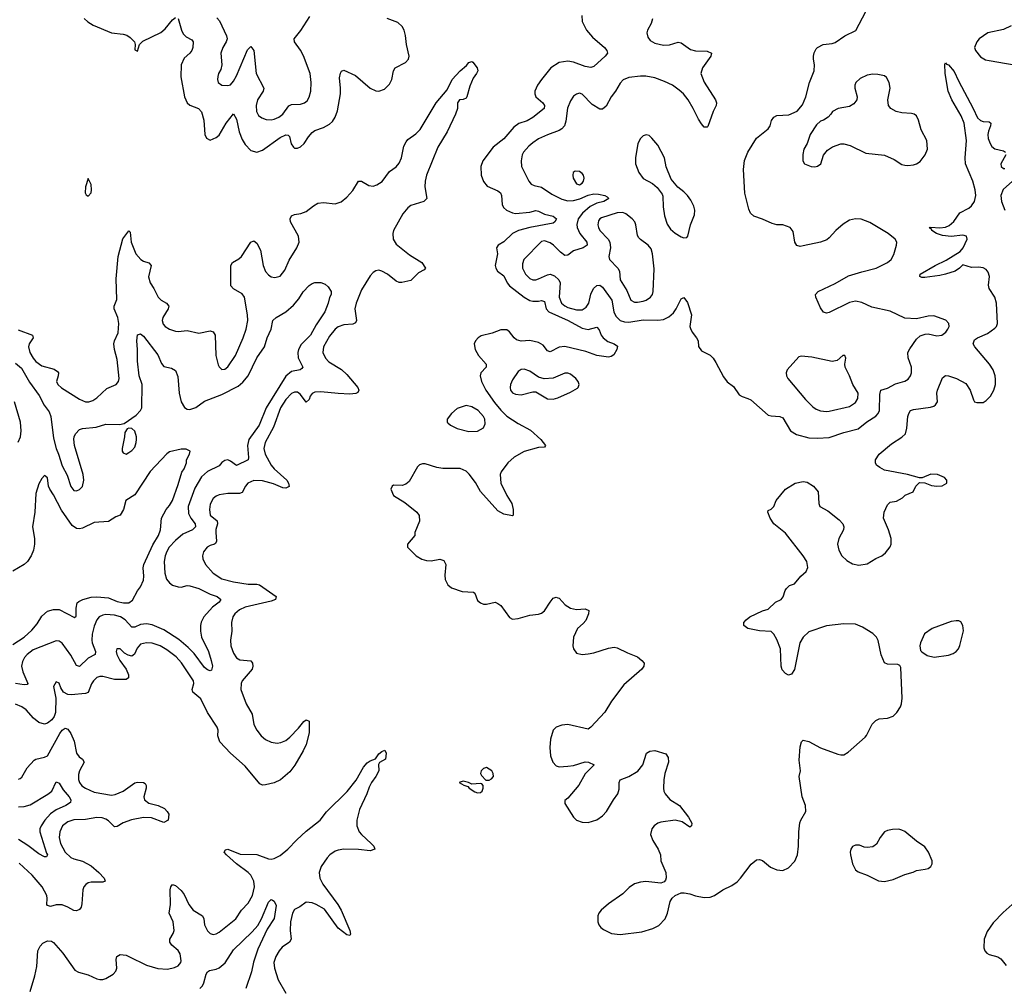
# Model space of a CAD drawing. Header units: inches. Extents: x 1550315 to 1685896, y 510706 to 640504.
# Tile 45 of 256: x 1591258 to 1598035, y 530486 to 537142. Entities that reach past the tile are written whole.
import ezdxf

# ---------------------------------------------------------------- set-up
doc = ezdxf.new("R2010")
doc.units = ezdxf.units.IN
doc.header["$MEASUREMENT"] = 0
doc.layers.add('B5593', color=7, linetype='Continuous')

msp = doc.modelspace()

# ---------------------------------------------------------------- linework, layer by layer
at = {"layer": 'B5593', "color": 5}
for points, elevation in [([(1595612.6, 537147.4), (1595604, 537116), (1595579.7, 537070), (1595575.5, 537050), (1595580.6, 537020.6), (1595597.9, 536997.9), (1595630, 536979.7), (1595690, 536965.4), (1595730, 536967.5), (1595790, 536986), (1595810, 536981.1), (1595876, 536936), (1595910, 536926.3), (1595990, 536923.8), (1596018.8, 536910), (1596014.9, 536890), (1595958.7, 536810), (1595947.2, 536770), (1595970, 536710.7), (1596047.7, 536590), (1596054, 536570), (1596050.7, 536550), (1596030.7, 536510), (1595993.2, 536406.8), (1595990, 536402), (1595970, 536402), (1595950, 536424), (1595930, 536457.2), (1595894.3, 536530), (1595858, 536590), (1595826.4, 536630), (1595797, 536657), (1595750.9, 536690.9), (1595697, 536717), (1595630, 536740.2), (1595567.6, 536752.4), (1595530, 536752.7), (1595450, 536742.4), (1595412, 536728), (1595390, 536705.1), (1595359, 536650), (1595329.1, 536610), (1595294.5, 536545.5), (1595270, 536525.1), (1595250, 536525.7), (1595198.2, 536558.2), (1595130, 536627.6), (1595110, 536634.7), (1595090, 536629.6), (1595070, 536615.1), (1595050, 536583.6), (1595028.5, 536531.5), (1595017.3, 536442.7), (1595006.9, 536410), (1594990.1, 536389.9), (1594970, 536377.6), (1594890, 536349.8), (1594830, 536320.8), (1594790, 536294.5), (1594762.7, 536270), (1594726.5, 536230), (1594716.5, 536210), (1594708.9, 536168.9), (1594712, 536130), (1594762.4, 536030), (1594779.1, 536010), (1594800.2, 536000.2), (1594850, 535987.8), (1594920, 535940), (1594990, 535905.7), (1595030, 535894.1), (1595070, 535896.9), (1595113.1, 535906.9), (1595170, 535932.3), (1595210, 535942.9), (1595240.7, 535940.7), (1595286, 535930), (1595302.5, 535922.5), (1595313, 535910), (1595279.1, 535890), (1595230, 535877.9), (1595184.7, 535855.3), (1595131.2, 535810), (1595102.1, 535770), (1595092.4, 535732.4), (1595094.4, 535710), (1595113.2, 535670), (1595161.8, 535610), (1595164.9, 535590), (1595137, 535570), (1595069, 535551), (1595030, 535520.5), (1595010, 535518), (1594979.8, 535539.8), (1594931.1, 535590), (1594910, 535605.4), (1594870, 535618.7), (1594850, 535614.7), (1594727.7, 535490), (1594718.8, 535461.2), (1594718.8, 535430), (1594739.1, 535390), (1594770, 535360.3), (1594790, 535350.3), (1594810, 535350.3), (1594830, 535356.9), (1594890, 535385.4), (1594910, 535388.3), (1594938, 535378), (1594968.4, 535350), (1594977, 535330), (1594970.6, 535230), (1594987.9, 535190), (1595010, 535170.1), (1595030, 535160.3), (1595090, 535143.9), (1595130, 535144.8), (1595157.7, 535162.3), (1595174.4, 535190), (1595190, 535252.4), (1595206.9, 535290), (1595230, 535311.7), (1595250, 535314.3), (1595270, 535299.7), (1595333.3, 535210), (1595347.4, 535130), (1595360.7, 535100.7), (1595390, 535070.2), (1595420, 535060), (1595450, 535059.1), (1595550, 535075.9), (1595650, 535071.6), (1595690, 535076.6), (1595725.5, 535094.5), (1595757.4, 535122.6), (1595776.8, 535150), (1595810, 535220.5), (1595830, 535228), (1595855, 535195), (1595881.7, 535110), (1595870.6, 535030), (1595875.2, 535015.2), (1595887.3, 534990), (1595917.3, 534950), (1595926.8, 534930), (1595930.9, 534890.9), (1595950, 534862), (1596010, 534831.3), (1596030, 534811.3), (1596050, 534782), (1596102, 534682), (1596128.4, 534648.4), (1596170, 534614.8), (1596210, 534559.1), (1596230, 534546), (1596270, 534534), (1596290, 534523.1), (1596410, 534418.7), (1596430, 534413.4), (1596490, 534410.3), (1596510, 534399.3), (1596564.2, 534310), (1596604.4, 534284.4), (1596690, 534263.2), (1596750, 534259.8), (1596830, 534263.8), (1596930, 534298.4), (1597030, 534325.2), (1597088.5, 534371.5), (1597150, 534412.4), (1597165.8, 534430), (1597174.8, 534450), (1597178.7, 534561.3), (1597184, 534590), (1597230, 534603.8), (1597284.9, 534635.1), (1597350, 534651.5), (1597373.5, 534666.5), (1597389.7, 534690), (1597396.5, 534710), (1597396.2, 534750), (1597373.5, 534813.5), (1597371.6, 534850), (1597383.9, 534876.1), (1597430, 534941.3), (1597455.9, 534964.1), (1597490, 534977), (1597510, 534977.6), (1597570, 534965.7), (1597604, 534970), (1597632.3, 534990), (1597646.6, 535010), (1597655.1, 535030), (1597654, 535050), (1597632.1, 535072.1), (1597550, 535102.7), (1597510, 535100.9), (1597430, 535081.6), (1597350, 535085.4), (1597250, 535134), (1597122, 535162), (1597053.9, 535193.9), (1597010, 535204), (1596970, 535193.7), (1596830, 535124.2), (1596810, 535120.7), (1596790, 535126.6), (1596770, 535157.2), (1596737, 535230), (1596736, 535250), (1596752.7, 535270), (1596870, 535325.3), (1596962.9, 535377.1), (1597054.2, 535405.8), (1597153.3, 535430), (1597231.8, 535470), (1597257, 535490), (1597274.9, 535525.1), (1597293, 535590), (1597294.7, 535610), (1597284.7, 535630), (1597234.7, 535670), (1597110, 535744.5), (1597050, 535767.7), (1597010, 535770.9), (1596970, 535761.7), (1596925.7, 535734.3), (1596874.4, 535690), (1596830, 535639.3), (1596813.4, 535626.6), (1596769.6, 535609.6), (1596650, 535583.6), (1596630, 535580.7), (1596607.6, 535587.6), (1596592.7, 535610), (1596582, 535682), (1596562, 535710), (1596510, 535729), (1596470, 535729), (1596438, 535738), (1596370, 535769), (1596310, 535789), (1596288.7, 535810), (1596276.5, 535836.5), (1596247.9, 535947.9), (1596239.3, 536110), (1596247.2, 536172.8), (1596269.3, 536230), (1596330, 536326), (1596408.7, 536390), (1596424, 536410), (1596433.6, 536446.4), (1596449.3, 536470.7), (1596470, 536481), (1596552.9, 536487.1), (1596608.9, 536511.1), (1596645.6, 536554.4), (1596669.4, 536610.6), (1596695.1, 536710), (1596726, 536790), (1596729.3, 536830), (1596721.2, 536870), (1596722.7, 536890), (1596726.8, 536913.2), (1596740.1, 536939.9), (1596750, 536950.8), (1596788, 536970), (1596850, 536978), (1596870, 536985.5), (1596938, 537030), (1597012.3, 537067.8), (1597150, 537330.6)], 540), ([(1591702.7, 537150), (1591727.8, 537127.8), (1591764.9, 537104.9), (1591890, 537050.3), (1591970, 537042.3), (1591994.5, 537034.5), (1592019.6, 537019.6), (1592047.3, 536990), (1592052, 536970), (1592050, 536934), (1592070, 536924.7), (1592082, 536970), (1592106, 536994), (1592230, 537052.6), (1592260.3, 537079.7), (1592310, 537139.6), (1592330, 537155.8)], 520), ([(1592350, 537150.7), (1592372.1, 537070), (1592383.6, 537043.6), (1592403.4, 537023.4), (1592442, 537002), (1592452.4, 536990), (1592450.2, 536950.3), (1592444, 536930), (1592430, 536911.3), (1592390, 536876.9), (1592369.4, 536830), (1592367.9, 536747.9), (1592393.2, 536610), (1592410, 536568.8), (1592430, 536554), (1592489.4, 536529.4), (1592510, 536506.4), (1592524.7, 536450), (1592531.7, 536351.7), (1592544.7, 536324.7), (1592570, 536312.2), (1592610, 536330.3), (1592630, 536347.2), (1592678.4, 536430), (1592730, 536492.2), (1592750, 536456.3), (1592768.4, 536370), (1592790, 536317), (1592810, 536282.6), (1592850, 536241.1), (1592890, 536230.2), (1592930, 536242.9), (1593050, 536330.1), (1593090, 536349.2), (1593106.6, 536346.6), (1593116.1, 536336.1), (1593127.3, 536287.3), (1593143.4, 536263.4), (1593150, 536258), (1593170, 536256.5), (1593190, 536265.7), (1593216.9, 536290), (1593245.1, 536334.9), (1593270, 536363.9), (1593290, 536377.4), (1593350, 536399.8), (1593390, 536421.6), (1593410, 536440.3), (1593428.9, 536470), (1593445.2, 536514.8), (1593465, 536630), (1593466.1, 536670), (1593458.5, 536741.5), (1593465.9, 536774.1), (1593473.3, 536786.7), (1593490, 536794.4), (1593570, 536757.8), (1593670, 536670.2), (1593710, 536651), (1593730, 536650.2), (1593770, 536663.8), (1593802.6, 536697.4), (1593818.7, 536730), (1593831.8, 536790), (1593842.6, 536810), (1593913.1, 536846.9), (1593934.2, 536870), (1593938.8, 536890), (1593919.8, 536970), (1593913.6, 537033.6), (1593905.1, 537070), (1593890, 537094.3), (1593861.7, 537121.7), (1593788.2, 537150)], 520), ([(1592615, 537155), (1592632.9, 537132.9), (1592682, 537030), (1592685.2, 537010), (1592680.2, 536990), (1592656.5, 536950), (1592642.7, 536910), (1592648.9, 536830), (1592642, 536798), (1592626.7, 536770), (1592621.6, 536750), (1592619.3, 536730), (1592624.9, 536710), (1592650, 536690.7), (1592690, 536688.2), (1592710, 536694), (1592730, 536718.8), (1592750, 536754.8), (1592827.1, 536932.9), (1592850, 536956.3), (1592870.3, 536930), (1592885.4, 536770), (1592938, 536670), (1592934.6, 536650), (1592895.6, 536590), (1592885.7, 536550), (1592888.4, 536510), (1592902, 536482), (1592924.9, 536465), (1592953.9, 536453.9), (1592990, 536451.3), (1593010, 536456.2), (1593041.3, 536470), (1593069.2, 536490.8), (1593111.3, 536548.7), (1593130, 536556.9), (1593190, 536559.1), (1593218, 536570), (1593236.1, 536583.9), (1593251, 536609), (1593261.1, 536650), (1593264.4, 536710), (1593257.3, 536770), (1593212.4, 536892.4), (1593191.7, 536931.7), (1593149.7, 536990), (1593146.9, 537010), (1593192.3, 537067.7), (1593255.9, 537164.1)], 540), ([(1595126.2, 537170), (1595129.4, 537130), (1595159.4, 537070), (1595201.1, 537021.1), (1595282.4, 536950), (1595299.6, 536930), (1595304.9, 536910), (1595288.4, 536890), (1595210, 536819.7), (1595190, 536811.2), (1595150, 536819.2), (1595070, 536848.9), (1595030, 536855.3), (1594970, 536845.8), (1594914.9, 536810), (1594850.2, 536730), (1594823.1, 536690), (1594804.6, 536650), (1594803.7, 536630), (1594810.4, 536610), (1594859.6, 536570), (1594870.2, 536550), (1594868.5, 536530), (1594790, 536467.3), (1594750, 536446), (1594693.9, 536426.1), (1594659.6, 536400.4), (1594590, 536321.8), (1594517.3, 536262.7), (1594446, 536170), (1594431.4, 536130), (1594433.8, 536070), (1594450, 536028.2), (1594476.3, 535996.3), (1594550, 535963.8), (1594566.9, 535950), (1594573.9, 535930), (1594578.8, 535870), (1594588.7, 535848.7), (1594609.7, 535829.6), (1594650, 535810.8), (1594670, 535807.8), (1594770, 535817), (1594810, 535827.5), (1594830, 535823.5), (1594870, 535801.5), (1594928.9, 535788.9), (1594951.8, 535770), (1594942.4, 535750), (1594930, 535740.5), (1594770, 535711.6), (1594690.3, 535690), (1594650.1, 535669.9), (1594590, 535611.1), (1594550.3, 535589.7), (1594540.3, 535570), (1594546.4, 535530), (1594531.1, 535450), (1594534.7, 535430), (1594546.3, 535410), (1594590, 535376.9), (1594614.1, 535330), (1594630.1, 535310.1), (1594730, 535230.1), (1594770, 535209), (1594790, 535204.5), (1594830, 535203.5), (1594850, 535208.9), (1594870, 535202), (1594882, 535150), (1594900.2, 535130), (1595032.4, 535070), (1595130, 535018.2), (1595170.7, 535009.3), (1595230, 535024.9), (1595246.2, 535006.2), (1595260.7, 534970), (1595274, 534950), (1595306.3, 534926.3), (1595349.2, 534909.2), (1595372.5, 534892.5), (1595368.7, 534870), (1595346.4, 534833.6), (1595330, 534823), (1595310, 534818.5), (1595230, 534829.9), (1595155.7, 534855.7), (1595010, 534892.2), (1594970, 534886.5), (1594910, 534853.5), (1594890, 534861.1), (1594860.2, 534900.2), (1594830, 534919.3), (1594770, 534932.2), (1594710, 534929), (1594676.9, 534936.9), (1594661, 534950), (1594630, 534993.3), (1594610, 535005.1), (1594590, 535007.1), (1594570, 535005.1), (1594510, 534983.7), (1594435.3, 534964.7), (1594412.7, 534950), (1594394.4, 534930), (1594386.4, 534910), (1594394, 534870), (1594415.6, 534830), (1594468, 534770), (1594467.6, 534750), (1594433.1, 534710), (1594426.9, 534690), (1594435.5, 534650), (1594467.2, 534590), (1594525.8, 534505.8), (1594570, 534451.9), (1594610, 534412.3), (1594690, 534360.3), (1594774.1, 534314.1), (1594844.9, 534250), (1594876, 534210), (1594870, 534198), (1594830, 534196.2), (1594730, 534167.6), (1594661, 534130), (1594617.3, 534090), (1594570.8, 534029.2), (1594564.7, 534010), (1594570.7, 533950), (1594610, 533866), (1594646, 533810), (1594654, 533770), (1594654, 533730), (1594650, 533726), (1594590, 533737.2), (1594550, 533759.3), (1594430, 533892), (1594394.3, 533954.3), (1594352.5, 534012.5), (1594330, 534032.6), (1594290, 534051.9), (1594170, 534050.7), (1594130, 534057.4), (1594050, 534082.2), (1594030, 534083), (1594010, 534075.6), (1593997.2, 534062.8), (1593938, 533962), (1593916.8, 533943.2), (1593890, 533934), (1593830, 533935.3), (1593822, 533930), (1593812, 533910), (1593830, 533864.7), (1593910, 533817.3), (1593990.8, 533750), (1594007.7, 533727.7), (1594010.4, 533689.6), (1593978.8, 533610), (1593977.3, 533590), (1593927.7, 533530), (1593927.3, 533510), (1593986.8, 533450), (1594026.6, 533426.6), (1594058, 533418), (1594090, 533416.4), (1594150, 533427.3), (1594177.1, 533417.1), (1594190.4, 533390.4), (1594183.4, 533316.6), (1594186.4, 533286.4), (1594205.3, 533250), (1594230, 533230.3), (1594304.2, 533204.2), (1594380.4, 533200.4), (1594391.7, 533191.7), (1594410, 533143), (1594430, 533126.4), (1594450, 533117.1), (1594470, 533117.1), (1594530, 533130.6), (1594550, 533122), (1594570, 533107.3), (1594630, 533024.7), (1594650, 533014.8), (1594690, 533019.1), (1594770, 533040.5), (1594830, 533047.3), (1594850, 533054), (1594870, 533070.8), (1594908.3, 533131.7), (1594930, 533157.3), (1594950, 533164.9), (1594961.1, 533161.1), (1594970, 533157.3), (1595013.3, 533113.3), (1595050, 533088.7), (1595090, 533080.3), (1595150, 533083.8), (1595174.2, 533074.2), (1595172.7, 533050), (1595155.1, 533004.9), (1595136.9, 532983.1), (1595097.1, 532950), (1595070.3, 532890), (1595065.7, 532830), (1595070.4, 532810), (1595090, 532780.5), (1595130, 532770.4), (1595170, 532774.4), (1595210, 532781.6), (1595310, 532813.4), (1595350, 532820.7), (1595370, 532817.3), (1595440.9, 532780.9), (1595510, 532754.4), (1595540.7, 532730), (1595556.3, 532710), (1595553, 532690), (1595540.5, 532670), (1595417.3, 532562.7), (1595330.4, 532449.6), (1595285.5, 532374.5), (1595190, 532269.2), (1595170, 532257.2), (1595030, 532287.6), (1594990, 532284.2), (1594950.3, 532269.6), (1594930.7, 532250), (1594912.4, 532187.6), (1594906.7, 532130), (1594911.9, 532071.9), (1594928, 532028), (1594950, 532002.8), (1594970, 531997.3), (1595030, 532000.7), (1595070, 532007.3), (1595150, 532030.8), (1595174, 532030), (1595211.6, 532011.6), (1595150, 531949), (1595106.8, 531870), (1595030, 531782), (1595010, 531766), (1595010, 531744.7), (1595070, 531650.8), (1595091, 531630), (1595130, 531615.3), (1595170, 531614.6), (1595230, 531632.9), (1595270, 531659.6), (1595296.4, 531690), (1595344.7, 531770), (1595375.8, 531810), (1595383.6, 531843.6), (1595383.7, 531890), (1595392.1, 531907.9), (1595450, 531930.6), (1595512.5, 531967.5), (1595547.6, 532010), (1595573.2, 532090), (1595594.2, 532105.8), (1595630, 532110.4), (1595706.2, 532086.2), (1595722, 532062), (1595723.7, 532030), (1595698, 531950), (1595691.8, 531908.2), (1595690.2, 531850), (1595692.4, 531830), (1595700.9, 531810), (1595732.7, 531772.7), (1595799.3, 531730), (1595860.7, 531650), (1595884.7, 531610), (1595882, 531590), (1595870, 531582), (1595818.3, 531618.3), (1595770, 531629.6), (1595670, 531616.3), (1595650, 531609.6), (1595624.4, 531590), (1595610, 531569.2), (1595599.5, 531530), (1595616.5, 531490), (1595653.4, 531430), (1595668.7, 531390), (1595672, 531350), (1595704.9, 531270), (1595707.9, 531232.1), (1595703, 531217), (1595694.6, 531205.4), (1595670, 531197), (1595567.6, 531207.6), (1595530, 531203.8), (1595490, 531190.8), (1595453.7, 531166.3), (1595410, 531123.5), (1595310, 531052.8), (1595260.9, 531010), (1595244.4, 530990), (1595237.3, 530970), (1595237.6, 530930), (1595244.9, 530910), (1595258.9, 530890), (1595276.1, 530876.1), (1595330.2, 530850.1), (1595390, 530841.7), (1595539, 530861), (1595616.9, 530883.1), (1595656, 530904), (1595701.4, 530950), (1595717.2, 530990), (1595735.1, 531070), (1595748.1, 531091.9), (1595769.6, 531110.4), (1595810, 531128.4), (1595831.3, 531128.7), (1595870, 531123.6), (1595910, 531109.2), (1595970, 531098), (1596010, 531099.7), (1596040.9, 531110), (1596098.7, 531150), (1596159.4, 531180.6), (1596195.2, 531204.8), (1596219.3, 531230), (1596292.2, 531327.8), (1596330, 531355.6), (1596350, 531359), (1596370, 531351.8), (1596426.6, 531306.6), (1596470, 531288), (1596510, 531283.9), (1596550, 531300.7), (1596592.4, 531347.6), (1596612, 531390), (1596619.2, 531450), (1596620.5, 531550), (1596628.3, 531611.7), (1596634, 531630), (1596669.5, 531690), (1596667, 531730), (1596643.7, 531790), (1596622.7, 531930), (1596633.2, 531970), (1596623.3, 532043.3), (1596630, 532134), (1596639, 532170), (1596650, 532181), (1596689, 532171), (1596770, 532127.3), (1596890, 532084), (1596910, 532079.1), (1596930, 532080.7), (1596961, 532099), (1597078, 532202), (1597087.3, 532212.7), (1597126.3, 532290), (1597150, 532316.4), (1597172.6, 532327.4), (1597230, 532331.5), (1597270, 532346.5), (1597295.4, 532370), (1597320.4, 532410), (1597327.1, 532430), (1597331.1, 532470), (1597322, 532682), (1597315.3, 532695.3), (1597302, 532702), (1597230, 532703.7), (1597210, 532713.2), (1597187.3, 532767.3), (1597166.1, 532866.1), (1597154.7, 532890), (1597130, 532915.1), (1597058.2, 532958.2), (1597010, 532979.1), (1596930, 532982.2), (1596810, 532967.2), (1596690, 532926), (1596650.3, 532890), (1596627.4, 532850), (1596590, 532668), (1596570, 532635.3), (1596550, 532628.7), (1596530, 532639), (1596505.4, 532665.4), (1596499.5, 532690), (1596494.5, 532810), (1596470, 532874), (1596449.7, 532909.7), (1596429.6, 532929.6), (1596350, 532934), (1596268.7, 532950), (1596242, 532970), (1596241.2, 532990), (1596257.2, 533010), (1596284, 533030), (1596370, 533070.4), (1596410, 533082.8), (1596461.2, 533130), (1596499, 533150), (1596513.6, 533166.4), (1596526, 533210), (1596534.8, 533225.2), (1596555.5, 533244.5), (1596590, 533258), (1596633.6, 533310), (1596670, 533342), (1596683.1, 533370), (1596674.8, 533410), (1596650.6, 533450.6), (1596530, 533605.1), (1596449.3, 533670), (1596422.7, 533710), (1596406.6, 533750), (1596410, 533762), (1596430, 533771.3), (1596448.7, 533790), (1596464, 533830), (1596529, 533910), (1596595.3, 533950), (1596650, 533961.6), (1596677, 533957), (1596721, 533930), (1596754, 533890), (1596757.3, 533810), (1596766, 533790), (1596819.2, 533759.2), (1596898.3, 533698.3), (1596923, 533670), (1596930.4, 533650), (1596928.2, 533630), (1596895.3, 533570), (1596887.2, 533530), (1596895.5, 533490), (1596915.8, 533450), (1596950, 533417.3), (1596990, 533393.8), (1597034.3, 533385.7), (1597090, 533394), (1597150, 533430.4), (1597192.7, 533450), (1597218, 533470), (1597250, 533511.3), (1597256.2, 533530), (1597257, 533570), (1597237.6, 533630), (1597202.4, 533710), (1597207.6, 533750), (1597230, 533801), (1597250, 533818.8), (1597293.8, 533826.2), (1597334, 533850), (1597352.5, 533867.5), (1597408.4, 533891.6), (1597426, 533930), (1597450, 533954), (1597487.3, 533952.7), (1597534.6, 533934.6), (1597570, 533928.7), (1597607.7, 533932.3), (1597639.3, 533950), (1597639.3, 533970), (1597622.7, 533990), (1597574, 534010), (1597528.8, 534011.2), (1597470, 533986), (1597450, 533986), (1597369.3, 534009.3), (1597210, 534040.7), (1597177.2, 534057.2), (1597155.1, 534075.1), (1597149.2, 534090), (1597149.2, 534110), (1597173.2, 534150), (1597258, 534222), (1597330, 534267.7), (1597355.1, 534290), (1597365.1, 534330), (1597371.8, 534410), (1597377, 534430), (1597389.5, 534450), (1597410, 534457), (1597526.6, 534473.4), (1597550, 534481), (1597562, 534490), (1597574, 534510), (1597569.6, 534569.6), (1597575.6, 534590), (1597610, 534676), (1597629.6, 534690.4), (1597650, 534690.3), (1597706.8, 534670), (1597770, 534637.1), (1597800.4, 534590), (1597823, 534523), (1597830.7, 534510.7), (1597845.8, 534505.8), (1597890, 534506.7), (1597910, 534518.4), (1597940.5, 534550), (1597961.6, 534590), (1597973.3, 534630), (1597974.9, 534665.1), (1597972.8, 534690), (1597959.1, 534730), (1597933.7, 534770), (1597830.9, 534890), (1597821.2, 534910), (1597830, 534936.1), (1597850, 534950.2), (1597919.9, 534980.1), (1597970, 535018.3), (1597980.4, 535030), (1597987.8, 535050), (1597981.5, 535190), (1597969.9, 535230), (1597931, 535291), (1597926.5, 535313.5), (1597933.1, 535373.1), (1597924.2, 535404.2), (1597910, 535421.1), (1597890, 535432.1), (1597857.3, 535437.3), (1597810, 535435.4), (1597750, 535453.6), (1597726.7, 535430), (1597696.4, 535410), (1597630.7, 535390), (1597590, 535380.3), (1597487.4, 535367.4), (1597467.3, 535367.2), (1597454, 535374), (1597455.1, 535390), (1597558.7, 535450), (1597634.6, 535485.4), (1597730, 535545.3), (1597752.6, 535570), (1597779.6, 535630), (1597775.1, 535650), (1597750, 535658.7), (1597669.7, 535649.7), (1597610, 535656.2), (1597569.2, 535670), (1597535.3, 535690), (1597535.3, 535695.3), (1597518, 535710), (1597530, 535712.7), (1597590, 535707.7), (1597630, 535713.8), (1597655.2, 535724.8), (1597687.2, 535752.8), (1597727.6, 535812.4), (1597790, 535843.2), (1597810, 535859.6), (1597829.9, 535890.1), (1597837.8, 535930), (1597834.6, 535970), (1597818.1, 536030), (1597767.3, 536150), (1597764.7, 536190), (1597774.7, 536310), (1597759, 536430), (1597739, 536479), (1597673.5, 536590), (1597649.2, 536650), (1597628, 536772), (1597625.4, 536834.6), (1597630, 536844.7), (1597636.3, 536836.3), (1597650, 536830.6), (1597690, 536784.9), (1597719.7, 536719.7), (1597820.8, 536530), (1597850, 536464.9), (1597870, 536447.8), (1597890, 536441.3), (1597930, 536438), (1597943, 536430), (1597940.9, 536410), (1597925.1, 536374.9), (1597921.5, 536350), (1597923.7, 536323.7), (1597936.5, 536290), (1597950, 536268.8), (1597970, 536251.7), (1598030, 536238.4), (1598044, 536230)], 520), ([(1598081.3, 537098.7), (1598030, 537074.5), (1597922, 537050), (1597861.1, 537010), (1597844.9, 536990), (1597830.3, 536950), (1597836.5, 536930), (1597870, 536886.7), (1597905.9, 536865.9), (1597930, 536859.5), (1598170, 536819.5)], 540), ([(1591246.6, 535006.6), (1591346.3, 534970), (1591351.4, 534950), (1591323.5, 534910), (1591318.4, 534890), (1591326.9, 534850), (1591350.7, 534810), (1591370, 534787.2), (1591410, 534758.7), (1591494.3, 534734.3), (1591518.4, 534718.4), (1591524.4, 534710), (1591522.8, 534690), (1591511.7, 534650), (1591520.3, 534630), (1591546.6, 534606.6), (1591670, 534527.6), (1591710, 534511.1), (1591734, 534510), (1591761, 534519), (1591790, 534538), (1591858.4, 534601.6), (1591922.9, 534630), (1591938.3, 534650), (1591943.5, 534670), (1591930, 534802), (1591911.7, 534871.7), (1591907.1, 534910), (1591909.9, 534930), (1591935.4, 534984.6), (1591941.4, 535050), (1591933.7, 535090), (1591907.5, 535150), (1591907.7, 535170), (1591925.6, 535214.4), (1591921.8, 535358.2), (1591936.4, 535510), (1591967.4, 535632.6), (1592010, 535687.7), (1592018.9, 535678.9), (1592025.2, 535610), (1592058.5, 535530), (1592092.4, 535490), (1592110, 535478.3), (1592146.5, 535466.5), (1592163.1, 535450), (1592145.6, 535370), (1592155.2, 535330), (1592182.4, 535290), (1592212, 535230), (1592231.1, 535211.1), (1592268.2, 535190), (1592284.4, 535170), (1592281.1, 535150), (1592242.2, 535090), (1592238, 535070), (1592245.9, 535045.9), (1592258.9, 535030), (1592288.7, 535010), (1592330, 534995.9), (1592350, 534993.4), (1592410, 535001.2), (1592490, 534983.8), (1592570, 534998.2), (1592590, 534993.1), (1592603.2, 534970), (1592608.1, 534830), (1592624.7, 534764.7), (1592630.3, 534750.3), (1592650, 534733), (1592670, 534734.9), (1592690, 534750.4), (1592743.9, 534830), (1592795.9, 534950), (1592816.5, 535010), (1592828.8, 535070), (1592826.8, 535110), (1592804.4, 535230), (1592790, 535253.3), (1592730, 535287.8), (1592711.8, 535310), (1592711.5, 535448.5), (1592723.7, 535470), (1592765.8, 535494.2), (1592784.2, 535510), (1592850, 535610.6), (1592870, 535619.1), (1592890, 535602), (1592914.5, 535554.5), (1592935, 535450), (1592950, 535408.4), (1592970, 535384.9), (1592990, 535372), (1593014.2, 535365.8), (1593050, 535374.4), (1593082.2, 535417.8), (1593113.5, 535486.5), (1593165.7, 535570), (1593181, 535610), (1593176, 535650), (1593123, 535750), (1593120.7, 535770), (1593129.4, 535790), (1593150, 535799.5), (1593192.7, 535807.3), (1593230, 535820.5), (1593279.3, 535860.7), (1593310, 535877.1), (1593350, 535882.4), (1593430, 535873), (1593470, 535888.4), (1593510, 535920.5), (1593550, 535965.5), (1593590, 536030.5), (1593610, 536028.9), (1593660.4, 536000.4), (1593690, 535996), (1593715.9, 536004.1), (1593752.9, 536027.1), (1593804.2, 536095.8), (1593850, 536127.6), (1593870, 536152.9), (1593886.3, 536190), (1593901.7, 536270), (1593918.7, 536301.3), (1593930, 536315.8), (1593984.8, 536355.2), (1594015.1, 536384.9), (1594124.2, 536570), (1594200.4, 536659.6), (1594233.6, 536730), (1594290, 536790.4), (1594334.2, 536825.8), (1594350, 536846), (1594370, 536854), (1594378, 536850), (1594406, 536810), (1594410.6, 536790), (1594402.8, 536770), (1594380.3, 536739.7), (1594355.8, 536684.2), (1594336.4, 536610), (1594330, 536600.9), (1594310, 536592), (1594286, 536590), (1594270.6, 536570), (1594270.4, 536530), (1594258.5, 536490), (1594200.1, 536370), (1594135.7, 536264.3), (1594057, 536070), (1594048.3, 536030), (1594047.6, 535990), (1594060.5, 535910), (1594038.8, 535890), (1593950, 535861), (1593930, 535846.4), (1593895.6, 535804.4), (1593830.9, 535690), (1593825.6, 535670), (1593828.1, 535630), (1593850, 535595.2), (1593941.3, 535521.3), (1594025.3, 535470), (1594050.4, 535429.6), (1594041.1, 535418.9), (1594002, 535398), (1593950, 535345.1), (1593887.7, 535332.2), (1593870, 535332), (1593850, 535341.6), (1593790, 535388.3), (1593750, 535410.6), (1593730, 535415.7), (1593710, 535412.5), (1593690, 535400.3), (1593670, 535377.7), (1593610, 535281.4), (1593573.9, 535190), (1593564.6, 535150), (1593577.2, 535070), (1593570, 535054), (1593550, 535045), (1593490, 535040.3), (1593450, 535026.4), (1593430, 535009.8), (1593390, 534962.2), (1593349.3, 534890), (1593343.5, 534850), (1593362.9, 534810), (1593385.8, 534785.8), (1593472.4, 534732.4), (1593510, 534697.7), (1593585.2, 534610), (1593591.7, 534590), (1593585.2, 534574.7), (1593572.6, 534567.4), (1593530, 534564.1), (1593450, 534566.5), (1593330, 534578.9), (1593290, 534576.8), (1593270, 534566.9), (1593258.2, 534550), (1593250, 534525.2), (1593230, 534508.3), (1593190, 534559.8), (1593170, 534575.7), (1593150, 534576.8), (1593130, 534566.8), (1593090, 534526.6), (1593052.8, 534470), (1593004.6, 534335.4), (1592948.3, 534230), (1592939.2, 534190), (1592947.8, 534150), (1592990, 534074.3), (1593010.1, 534050), (1593096.1, 533970), (1593109.2, 533950), (1593111.8, 533928.2), (1593090, 533916.8), (1593070, 533918.5), (1593005.3, 533945.3), (1592930, 533966.9), (1592870, 533968.4), (1592828.1, 533950), (1592812.8, 533930), (1592790, 533885.3), (1592770, 533878.9), (1592690, 533879.9), (1592630, 533869.8), (1592610, 533860.8), (1592590, 533843.5), (1592570, 533806), (1592564.2, 533770), (1592569.4, 533730), (1592617.5, 533690), (1592619.8, 533670), (1592608.9, 533631.1), (1592607.7, 533610), (1592613.1, 533550), (1592605.5, 533534.5), (1592598.4, 533530), (1592570, 533522), (1592548.9, 533510), (1592523.6, 533476.4), (1592516.1, 533450), (1592518, 533430), (1592538, 533390), (1592590.7, 533330.7), (1592650, 533290.9), (1592730, 533270.1), (1592830, 533255.6), (1592890, 533254.7), (1592909.6, 533249.6), (1593022.4, 533170), (1593018, 533150), (1592990, 533136.8), (1592810, 533096.4), (1592770, 533077.2), (1592738.8, 533050), (1592725.6, 533030), (1592715, 532990), (1592719.3, 532930), (1592710.2, 532870), (1592711, 532831), (1592730, 532780.5), (1592750, 532748.4), (1592773.6, 532733.6), (1592847.9, 532727.9), (1592861.3, 532710), (1592863.2, 532690), (1592857.6, 532670), (1592789.4, 532590), (1592781.7, 532570), (1592779.8, 532530), (1592816.5, 532430), (1592858.7, 532358.7), (1592870, 532288.4), (1592889.3, 532250), (1592920.8, 532210), (1592950, 532185.8), (1592990, 532166.4), (1593030, 532160.2), (1593056.4, 532163.6), (1593090, 532178.3), (1593118.2, 532201.8), (1593177.3, 532262.7), (1593212.7, 532310), (1593230, 532321.6), (1593250, 532310.7), (1593250.2, 532230), (1593230.3, 532150), (1593210, 532106.6), (1593151.4, 532008.6), (1593117.8, 531962.2), (1593053.6, 531906.4), (1593010, 531887), (1592950, 531872.6), (1592930, 531871.5), (1592910, 531879.6), (1592810, 532002.2), (1592708.5, 532090), (1592636.4, 532170), (1592622, 532210), (1592623.5, 532250), (1592616.4, 532270), (1592551.5, 532371.5), (1592504.1, 532464.1), (1592450.7, 532510.7), (1592445.5, 532530), (1592455.7, 532570), (1592455, 532590), (1592372.3, 532712.3), (1592334.2, 532754.2), (1592270, 532803.2), (1592224, 532830), (1592170, 532848.1), (1592130, 532851.7), (1592090, 532841), (1592065.7, 532814.3), (1592047.8, 532772.2), (1592030, 532758.5), (1592004.8, 532764.8), (1591980, 532780), (1591950, 532809.4), (1591927.3, 532810), (1591922.4, 532790), (1591925.7, 532770), (1591946.3, 532730), (1591990, 532668.7), (1592007.1, 532630), (1592007, 532610), (1591990, 532598), (1591910, 532598), (1591830, 532618.5), (1591810, 532618.9), (1591788.9, 532611.1), (1591765.2, 532590), (1591751.9, 532568.1), (1591730, 532509.7), (1591710, 532501), (1591612.4, 532492.4), (1591590, 532494.2), (1591559.5, 532510), (1591541, 532541), (1591530, 532574), (1591510, 532582), (1591490.8, 532550), (1591506.5, 532470), (1591503.6, 532370), (1591495.5, 532344.5), (1591479.8, 532320.2), (1591450, 532297.6), (1591430, 532291.8), (1591390, 532301.5), (1591353.1, 532333.1), (1591303, 532390), (1591273.6, 532410), (1591230, 532428.8)], 480), ([(1598044.9, 536210), (1598010.5, 536150), (1598014, 536130), (1598030, 536118), (1598038, 536118)], 520), ([(1598090.3, 536030), (1598027.5, 535972.5), (1598010.2, 535930), (1598016.5, 535890), (1598038.4, 535830)], 520), ([(1591230, 534776.5), (1591270, 534742.3), (1591326.2, 534646.2), (1591393.3, 534553.3), (1591427.4, 534487.4), (1591461.3, 534441.3), (1591472.8, 534410), (1591490, 534260.7), (1591508.2, 534188.2), (1591525.4, 534150), (1591550, 534070.6), (1591585.4, 534005.4), (1591610, 533926.8), (1591630, 533900.5), (1591650, 533898), (1591670, 533906), (1591690, 533927.3), (1591698.7, 533970), (1591695.8, 534010), (1591634.3, 534210), (1591630, 534254), (1591632.3, 534270), (1591642.7, 534290), (1591670, 534319.1), (1591690, 534326), (1591784.8, 534335.3), (1591850, 534355.8), (1591945.8, 534354.2), (1591978, 534362), (1592060.6, 534419.4), (1592089.8, 534450), (1592099.5, 534470), (1592101.2, 534630), (1592081.1, 534690), (1592069.8, 534789.8), (1592069.8, 534870), (1592064, 534930), (1592070, 534971.3), (1592090, 534978.8), (1592110, 534963), (1592210, 534834.4), (1592233.8, 534773.8), (1592250, 534753), (1592302.4, 534742.4), (1592330, 534726), (1592345.8, 534685.8), (1592354.8, 534570), (1592370, 534510.4), (1592391.4, 534471.4), (1592410, 534458.8), (1592430, 534457.8), (1592470, 534470.9), (1592530, 534515.3), (1592650, 534560.4), (1592761.2, 534618.8), (1592795, 534645), (1592829.9, 534690.1), (1592890, 534812.8), (1592944.1, 534890), (1592961.2, 534950), (1592988.5, 535010), (1593001.2, 535070), (1593024, 535090), (1593090, 535130.3), (1593143.1, 535176.9), (1593179.7, 535220.3), (1593210, 535268), (1593250, 535310.7), (1593270, 535326), (1593290, 535331.3), (1593330, 535331.3), (1593359.8, 535319.8), (1593382, 535302), (1593402, 535270), (1593402, 535250), (1593390.7, 535229.3), (1593382, 535190), (1593358.9, 535130), (1593298.7, 535041.3), (1593259.7, 534970), (1593194.9, 534905.1), (1593177.4, 534870), (1593172.5, 534850), (1593174.3, 534814.3), (1593206.4, 534750), (1593201.1, 534738.9), (1593188.9, 534731.1), (1593130, 534719.1), (1593090, 534686.2), (1592955.1, 534470), (1592905.5, 534350), (1592836.2, 534250), (1592825.1, 534210), (1592832.8, 534127.2), (1592830.3, 534110), (1592750, 534072.2), (1592710, 534102.4), (1592690, 534110.6), (1592670, 534107.4), (1592650, 534093.3), (1592630, 534069.7), (1592550, 534029.8), (1592510, 533994.2), (1592464.3, 533915.7), (1592418, 533790), (1592421, 533741), (1592436.8, 533710), (1592465.8, 533670), (1592469.1, 533650), (1592447.2, 533630), (1592381.3, 533598.7), (1592330, 533556.2), (1592287.8, 533510), (1592270, 533480.5), (1592258.8, 533450), (1592252.3, 533410), (1592257.8, 533330), (1592268.6, 533290), (1592290, 533263.2), (1592310, 533248.6), (1592350, 533236), (1592370, 533235.2), (1592410, 533244.7), (1592430, 533243.5), (1592490, 533225.5), (1592570, 533185.4), (1592616.3, 533170), (1592641.6, 533150), (1592632, 533130), (1592584.7, 533095.3), (1592526, 533030), (1592506.2, 532993.8), (1592501.5, 532970), (1592502.2, 532930), (1592510.2, 532890), (1592556.6, 532790), (1592576.3, 532730), (1592584.5, 532690), (1592577.8, 532662.2), (1592570, 532658), (1592550, 532663.8), (1592530, 532680.7), (1592458, 532778), (1592418.8, 532818.8), (1592354.2, 532874.2), (1592250, 532939.6), (1592170, 532974.7), (1592130, 532982.1), (1592090, 532976.1), (1592050, 532959.8), (1592030, 532958), (1591983.1, 533010), (1591951.1, 533030), (1591910, 533042), (1591850, 533044.8), (1591830, 533041.2), (1591806.3, 533030), (1591788.3, 533010), (1591770, 532966.6), (1591758.1, 532910), (1591755.3, 532870), (1591757.9, 532850), (1591778.8, 532790), (1591776.5, 532770), (1591730, 532744.1), (1591670, 532688.6), (1591650, 532694), (1591610, 532765.1), (1591550, 532848.3), (1591530, 532861.5), (1591510, 532863.8), (1591350, 532803.2), (1591310, 532771.6), (1591291.1, 532750), (1591276.8, 532723.2), (1591270.2, 532690), (1591278.8, 532650), (1591313.1, 532570), (1591310, 532564.5), (1591290, 532561.4), (1591230, 532569.9)], 460), ([(1591246.6, 534233.4), (1591262.8, 534270), (1591269.1, 534310.9), (1591264.7, 534370), (1591223.5, 534510)], 460), ([(1591210, 532839), (1591288.9, 532890), (1591342, 532938), (1591378.4, 532981.6), (1591410, 533033.8), (1591450, 533069.8), (1591490, 533080.3), (1591530, 533079.3), (1591634.4, 533025.6), (1591645.8, 533034.2), (1591646, 533090), (1591654.8, 533125.2), (1591664.2, 533135.8), (1591691.6, 533148.4), (1591750, 533164.3), (1591790, 533168.4), (1591870, 533161.6), (1591930, 533136.5), (1591973.5, 533126.5), (1592010, 533126.6), (1592034.5, 533145.5), (1592070, 533209), (1592090, 533235.3), (1592110, 533282), (1592112.7, 533310), (1592107.7, 533367.7), (1592112, 533390), (1592175.1, 533524.9), (1592213.7, 533590), (1592227.1, 533630), (1592234.9, 533710), (1592266.5, 533770), (1592290, 533797.4), (1592310, 533831.6), (1592350, 533940.9), (1592374.4, 534025.6), (1592390, 534049.3), (1592406.8, 534090), (1592407.3, 534110), (1592426.8, 534150), (1592431.3, 534170), (1592403.4, 534183.4), (1592370, 534184.4), (1592290, 534165.3), (1592270, 534152.7), (1592156.9, 534030), (1592050, 533870.4), (1591989.7, 533830.3), (1591971.8, 533770), (1591950, 533730.7), (1591920.8, 533719.2), (1591870, 533687), (1591770, 533680.2), (1591690, 533640.6), (1591670, 533635.4), (1591650, 533636.9), (1591618.2, 533658.2), (1591545.1, 533765.1), (1591491.5, 533870), (1591465.2, 533910), (1591457.3, 533930), (1591450, 533986), (1591430, 534004), (1591410, 533982.8), (1591390, 533946), (1591370, 533878), (1591362.3, 533750), (1591345.7, 533650), (1591360.3, 533570), (1591360.8, 533530), (1591353.1, 533490), (1591338.2, 533450), (1591310.8, 533410), (1591290, 533391.3), (1591210, 533343.9)], 440), ([(1591250, 531912.7), (1591262.4, 531917.6), (1591273.5, 531926.5), (1591309.7, 531990), (1591357.9, 532042.1), (1591370, 532050.2), (1591430, 532062.4), (1591450, 532072.4), (1591534, 532226), (1591550, 532248.4), (1591570, 532263.8), (1591590, 532257.1), (1591610, 532227), (1591633.4, 532173.4), (1591650.2, 532090), (1591666.9, 532066.9), (1591690.3, 532050), (1591701.3, 532030), (1591670.1, 531970), (1591663.6, 531943.6), (1591663.8, 531910), (1591669.3, 531890), (1591686.3, 531866.3), (1591710, 531849.5), (1591770, 531822.2), (1591890, 531801.8), (1591914.4, 531805.6), (1591970, 531830.2), (1592050, 531887), (1592070, 531891.6), (1592111, 531890), (1592121.6, 531881.6), (1592128.2, 531868.2), (1592128.4, 531850), (1592112.7, 531790), (1592118, 531770), (1592146.6, 531746.6), (1592211.5, 531731.6), (1592254.8, 531710), (1592274, 531690), (1592284, 531670), (1592281, 531630), (1592250, 531614.5), (1592165.4, 531645.4), (1592110, 531648), (1592028.7, 531631.3), (1591970, 531610.7), (1591930, 531586.8), (1591910, 531584.7), (1591870, 531624.2), (1591850, 531636.8), (1591825.3, 531645.3), (1591790, 531648.6), (1591710, 531634.7), (1591630, 531632), (1591590, 531618.6), (1591552.3, 531590), (1591535.1, 531550), (1591530.1, 531510), (1591537.9, 531470), (1591570, 531409.2), (1591610, 531372.7), (1591630, 531363.5), (1591690, 531348.5), (1591750, 531314.7), (1591803.6, 531270), (1591838.7, 531230), (1591847.3, 531210), (1591830, 531202), (1591750, 531203.2), (1591730, 531198.4), (1591712.9, 531187.1), (1591699.7, 531170), (1591692.1, 531150), (1591686, 531054), (1591680.3, 531030), (1591670, 531015.6), (1591650, 531006.2), (1591630, 531008.5), (1591590, 531031), (1591550, 531046.2), (1591510, 531046.6), (1591470, 531036), (1591450, 531043), (1591444.8, 531050), (1591447.4, 531090), (1591443.9, 531110), (1591412.3, 531170), (1591343.1, 531250), (1591254.1, 531334.1)], 480), ([(1591330.8, 530450), (1591362.8, 530557.2), (1591376.9, 530623.1), (1591383.4, 530730), (1591398.3, 530761.7), (1591417.5, 530782.5), (1591450, 530799.7), (1591476, 530796), (1591490, 530786.5), (1591554.3, 530714.3), (1591636.7, 530596.7), (1591662.2, 530582.2), (1591730, 530564), (1591790, 530536.5), (1591810, 530531.8), (1591830, 530532), (1591850, 530538.7), (1591900.5, 530570), (1591919.7, 530590), (1591927.3, 530610), (1591922.3, 530670), (1591926.3, 530690), (1591950, 530704.2), (1591990, 530699.2), (1592010, 530692.1), (1592130.9, 530630.9), (1592210, 530609.4), (1592275.3, 530604.7), (1592324.5, 530615.5), (1592350, 530626.7), (1592367.6, 530650), (1592370, 530662), (1592362.3, 530710), (1592350, 530732.6), (1592306.3, 530770), (1592292.6, 530790), (1592292.6, 530810), (1592315.1, 530850), (1592320.7, 530870), (1592313.5, 530930), (1592287.1, 530990), (1592296.4, 531050), (1592294, 531150), (1592299.3, 531170), (1592310, 531186), (1592330, 531180.5), (1592370, 531145.5), (1592390, 531117.3), (1592423.1, 531050), (1592451, 531011), (1592515.8, 530970), (1592525.7, 530950), (1592530.3, 530910), (1592550, 530868), (1592570, 530850.5), (1592590, 530843), (1592610, 530846), (1592630, 530857.6), (1592745.1, 530950), (1592785.7, 531010), (1592830, 531057.4), (1592859.5, 531110), (1592874.2, 531170), (1592870, 531209.2), (1592848.2, 531250), (1592830, 531269.7), (1592749.5, 531330), (1592681.2, 531390), (1592665.2, 531410), (1592673.6, 531426.4), (1592691.3, 531430), (1592774.6, 531394.6), (1592890, 531392.6), (1592970, 531364.2), (1592990, 531361.3), (1593010, 531364.8), (1593050, 531386.8), (1593103.2, 531430), (1593164.8, 531495.2), (1593230, 531553.2), (1593326, 531630), (1593370, 531686), (1593512.5, 531827.5), (1593573.9, 531906.1), (1593624.5, 531995.5), (1593650, 532025.5), (1593670, 532039.3), (1593707, 532053), (1593730, 532086.8), (1593750, 532102.8), (1593770.8, 532110.8), (1593781, 532090), (1593774.8, 532050), (1593733.7, 532026.3), (1593727.9, 532012.1), (1593730, 531969), (1593710.4, 531930), (1593679.1, 531890), (1593662.3, 531857.7), (1593647, 531810), (1593597.7, 531702.3), (1593577.6, 531630), (1593577.6, 531590), (1593594.9, 531550), (1593610.2, 531530.1), (1593677.1, 531470), (1593694.9, 531450), (1593702.8, 531430), (1593670, 531418), (1593590, 531427.8), (1593490, 531430.8), (1593450, 531424.1), (1593430, 531415.9), (1593392.6, 531390), (1593374.2, 531370), (1593333.2, 531310), (1593319.7, 531270), (1593324.2, 531230), (1593344.5, 531190), (1593447.1, 531050), (1593470.2, 531010), (1593530.5, 530870), (1593534.9, 530845.1), (1593530, 530835.3), (1593510, 530840.9), (1593450, 530887.1), (1593355.8, 531015.8), (1593298.9, 531050), (1593270, 531060.6), (1593230, 531064.5), (1593186.6, 531033.4), (1593150, 531015.3), (1593135.9, 530990), (1593122.6, 530930), (1593119, 530870), (1593127.2, 530810), (1593115.2, 530790), (1593065.4, 530754.6), (1593044.2, 530730), (1593020.7, 530690), (1593008.4, 530650), (1593012.8, 530610), (1593036.5, 530530), (1593090, 530438.7)], 480), ([(1591250, 531721), (1591290, 531724), (1591330, 531734.4), (1591452.1, 531807.9), (1591478.9, 531830), (1591510, 531893.4), (1591530, 531885.5), (1591558.1, 531838.1), (1591599.8, 531790), (1591610.2, 531770), (1591608.1, 531751.9), (1591574.9, 531730), (1591510, 531700.5), (1591470, 531672.6), (1591430.1, 531630), (1591405, 531590), (1591397.1, 531570), (1591396.3, 531550), (1591441.8, 531401.8), (1591450.2, 531390), (1591442, 531378), (1591430, 531376.9), (1591390, 531397.4), (1591315.3, 531455.3), (1591250, 531496.6)], 460), ([(1592497.4, 530470), (1592516, 530490), (1592526.4, 530510), (1592541, 530570), (1592550, 530586), (1592565.6, 530594.4), (1592610, 530603.5), (1592630, 530612.6), (1592672.5, 530647.5), (1592730, 530736.5), (1592859.3, 530860.7), (1592896.2, 530903.8), (1592922.3, 530950), (1592970, 531064.9), (1592990, 531082.8), (1592998.5, 531078.5), (1593010, 531071), (1593023, 531043), (1593010, 530952.7), (1592961.4, 530878.6), (1592897.5, 530742.5), (1592866.9, 530653.1), (1592854, 530586), (1592813.7, 530470)], 460), ([(1598090, 531049.3), (1598026.4, 530993.6), (1597957.5, 530922.5), (1597916.7, 530863.3), (1597896.5, 530810), (1597894, 530750), (1597900.5, 530730), (1597913.5, 530713.5), (1597930, 530704.4), (1597990, 530688.4), (1598010, 530674.4), (1598048.2, 530630)], 520)]:
    msp.add_lwpolyline(points, dxfattribs=dict(at, elevation=elevation))
for points, elevation in [([(1597130, 536766), (1597090, 536759.7), (1597042.3, 536737.7), (1597014, 536710), (1597006, 536690), (1597006, 536670), (1597022, 536610), (1597018.8, 536590), (1596998.8, 536561.2), (1596970, 536543.7), (1596890.8, 536529.2), (1596851.3, 536508.7), (1596842, 536490), (1596822, 536470), (1596790.7, 536449.3), (1596770, 536442), (1596742.8, 536417.2), (1596698, 536350), (1596678, 536290), (1596656, 536250), (1596647.5, 536212.5), (1596648, 536170), (1596660.7, 536150), (1596670, 536143.8), (1596704.7, 536130), (1596730, 536127.8), (1596750, 536132.7), (1596772, 536150), (1596791.5, 536208.5), (1596817.6, 536242.4), (1596853.4, 536266.6), (1596910, 536286.4), (1596930, 536286.4), (1596974.4, 536274.4), (1597082.3, 536222.3), (1597210, 536208.2), (1597277.7, 536177.7), (1597330, 536145.5), (1597350, 536139.1), (1597370, 536137.1), (1597410, 536142.4), (1597430, 536148.2), (1597455.2, 536164.8), (1597489.5, 536210), (1597507, 536250), (1597500.9, 536310), (1597463.3, 536383.3), (1597443.7, 536450), (1597430, 536479), (1597415.3, 536490), (1597395.6, 536495.6), (1597330, 536500.5), (1597289.7, 536509.7), (1597253.2, 536530), (1597238, 536550), (1597232.3, 536590), (1597249.5, 536670.5), (1597242.9, 536710), (1597223.9, 536743.9), (1597210, 536754), (1597164.4, 536764.4)], 540), ([(1595570, 536349.4), (1595550, 536342), (1595530, 536323.7), (1595513.4, 536290), (1595496.9, 536190), (1595497.4, 536150), (1595519.5, 536090), (1595550, 536047.4), (1595613, 536013), (1595646.7, 535986.7), (1595680.7, 535940.7), (1595685.7, 535925.7), (1595687.1, 535852.9), (1595696.5, 535790), (1595714.4, 535734.4), (1595738.5, 535698.5), (1595770, 535670.5), (1595810, 535645.5), (1595830, 535639.1), (1595850, 535642.8), (1595857.2, 535650), (1595875.1, 535730), (1595901.8, 535798.2), (1595905.4, 535830), (1595898.2, 535858.2), (1595877.8, 535897.8), (1595854.5, 535930), (1595830, 535955.1), (1595787.3, 535987.3), (1595742.9, 536042.9), (1595707.9, 536127.9), (1595695.1, 536190), (1595650, 536277), (1595610, 536326.6), (1595590, 536343.7)], 560), ([(1591730, 536048), (1591710.8, 535990), (1591708, 535950), (1591715.3, 535935.3), (1591730, 535926.8), (1591749, 535950), (1591751.6, 535970), (1591750, 536006)], 520), ([(1595082, 536098), (1595068.4, 536090), (1595064.6, 536070), (1595068, 536050), (1595090, 536010.3), (1595110, 536005.5), (1595130, 536016.5), (1595138.4, 536030), (1595142.4, 536050), (1595138.5, 536070), (1595130, 536082.4), (1595110, 536096.3)], 560), ([(1595410, 535813.3), (1595371.4, 535811.4), (1595262.7, 535777.3), (1595250.3, 535770), (1595242.9, 535757.1), (1595236.5, 535730), (1595241, 535710), (1595252, 535690), (1595307.3, 535630), (1595320.2, 535610), (1595323.7, 535570), (1595312.7, 535510), (1595318, 535490), (1595374, 535430), (1595385.3, 535410), (1595390.2, 535350), (1595436.1, 535276.1), (1595464.6, 535210), (1595490, 535196.9), (1595510, 535196.1), (1595550, 535203.6), (1595570, 535210.3), (1595599.6, 535230), (1595613.7, 535250), (1595618.5, 535270), (1595625.7, 535425.7), (1595614.5, 535530), (1595604.5, 535564.5), (1595582.7, 535590), (1595530, 535627), (1595519.3, 535639.3), (1595510, 535655.3), (1595498.3, 535730), (1595491.1, 535750), (1595474.7, 535770), (1595430, 535803.9)], 560), ([(1596937.2, 534830), (1596924, 534830), (1596884.4, 534795.6), (1596850, 534788), (1596710, 534816.9), (1596635.9, 534824.1), (1596620.9, 534819.1), (1596541.1, 534730), (1596533.1, 534710), (1596535.2, 534690), (1596544, 534670), (1596665.7, 534525.7), (1596716.7, 534476.7), (1596740.6, 534460.6), (1596770, 534449.2), (1596810, 534442.9), (1596830, 534445), (1596970, 534479.2), (1597010, 534505.7), (1597027, 534533), (1597028.7, 534570), (1596992.3, 534630), (1596969.9, 534689.9), (1596939.7, 534750), (1596936.3, 534770), (1596944.5, 534810)], 560), ([(1594730, 534735.8), (1594710, 534733), (1594690, 534718.7), (1594650, 534661.6), (1594636.5, 534630), (1594633.6, 534610), (1594637.3, 534590), (1594650, 534572), (1594670, 534562.2), (1594710, 534557.5), (1594790, 534578.6), (1594810, 534579), (1594890, 534530.2), (1594930, 534529.1), (1594962.2, 534537.8), (1595050, 534576.5), (1595096.3, 534603.7), (1595102.9, 534610), (1595107.8, 534630), (1595101.3, 534650), (1595086.6, 534670), (1595050, 534699.8), (1595030, 534706.8), (1595010, 534707), (1594930, 534673.2), (1594868.9, 534668.9), (1594830, 534679.2), (1594770, 534721.1)], 540), ([(1594330, 534486), (1594270, 534464.5), (1594230.6, 534430), (1594200.7, 534390), (1594200.7, 534370), (1594204.9, 534364.9), (1594222.8, 534350), (1594270, 534327), (1594350, 534307), (1594410, 534308), (1594450, 534331.3), (1594460.9, 534359.1), (1594459.6, 534390), (1594449.6, 534410), (1594413.3, 534450), (1594370, 534475.8)], 520), ([(1592010, 534329.3), (1591996.8, 534323.2), (1591982, 534298), (1591980.5, 534270), (1591963.8, 534190), (1591963.8, 534170), (1591970, 534158.8), (1591990, 534150.8), (1592010, 534160.7), (1592030, 534174.8), (1592050, 534198.8), (1592060.7, 534230), (1592061.6, 534250), (1592061.6, 534270), (1592050, 534309), (1592030, 534326.6)], 460), ([(1597703.3, 533003.3), (1597670, 532998), (1597538.8, 532950), (1597486.6, 532913.4), (1597459.1, 532850), (1597454, 532830), (1597458.8, 532798.8), (1597467.7, 532787.7), (1597504.6, 532764.6), (1597552.1, 532752.1), (1597650, 532765.4), (1597682.8, 532777.2), (1597703, 532790), (1597719.1, 532810), (1597728, 532832), (1597754, 532934), (1597749.7, 532969.7), (1597734.5, 532994.5), (1597721.2, 533001.2)], 520), ([(1594470, 531991.3), (1594450, 531986.6), (1594433.4, 531970), (1594430.7, 531950), (1594436.3, 531936.3), (1594465.4, 531905.4), (1594490, 531906), (1594505.6, 531914.4), (1594519, 531930), (1594516, 531950), (1594506.6, 531970)], 520), ([(1594310, 531898), (1594282, 531890), (1594314, 531870), (1594342, 531862), (1594352, 531850), (1594390, 531824), (1594410, 531817.3), (1594430, 531820.7), (1594441.2, 531830), (1594449, 531850), (1594448.7, 531868.7), (1594439, 531879), (1594430, 531882), (1594370, 531878), (1594346, 531890)], 520), ([(1597310, 531567), (1597265.1, 531565.1), (1597230, 531558.7), (1597210.8, 531550), (1597179.3, 531510), (1597154.6, 531465.4), (1597130, 531447), (1597090, 531441.2), (1597070, 531444), (1597038, 531458), (1597010, 531457.2), (1596990, 531449), (1596979.1, 531430), (1596974, 531410), (1596977.3, 531390), (1596990.6, 531330), (1597010, 531287.3), (1597030, 531273.4), (1597090, 531250.6), (1597150, 531220.5), (1597170, 531213), (1597210, 531207.7), (1597270, 531220.7), (1597350, 531256.3), (1597407.2, 531272.8), (1597430, 531284), (1597490, 531291.3), (1597510, 531298), (1597528, 531310), (1597538, 531330), (1597538, 531350), (1597514, 531410), (1597487.2, 531447.2), (1597430, 531484.5), (1597350, 531552.7), (1597330, 531562)], 520)]:
    msp.add_lwpolyline(points, close=True, dxfattribs=dict(at, elevation=elevation))

doc.saveas('drawing.dxf')
